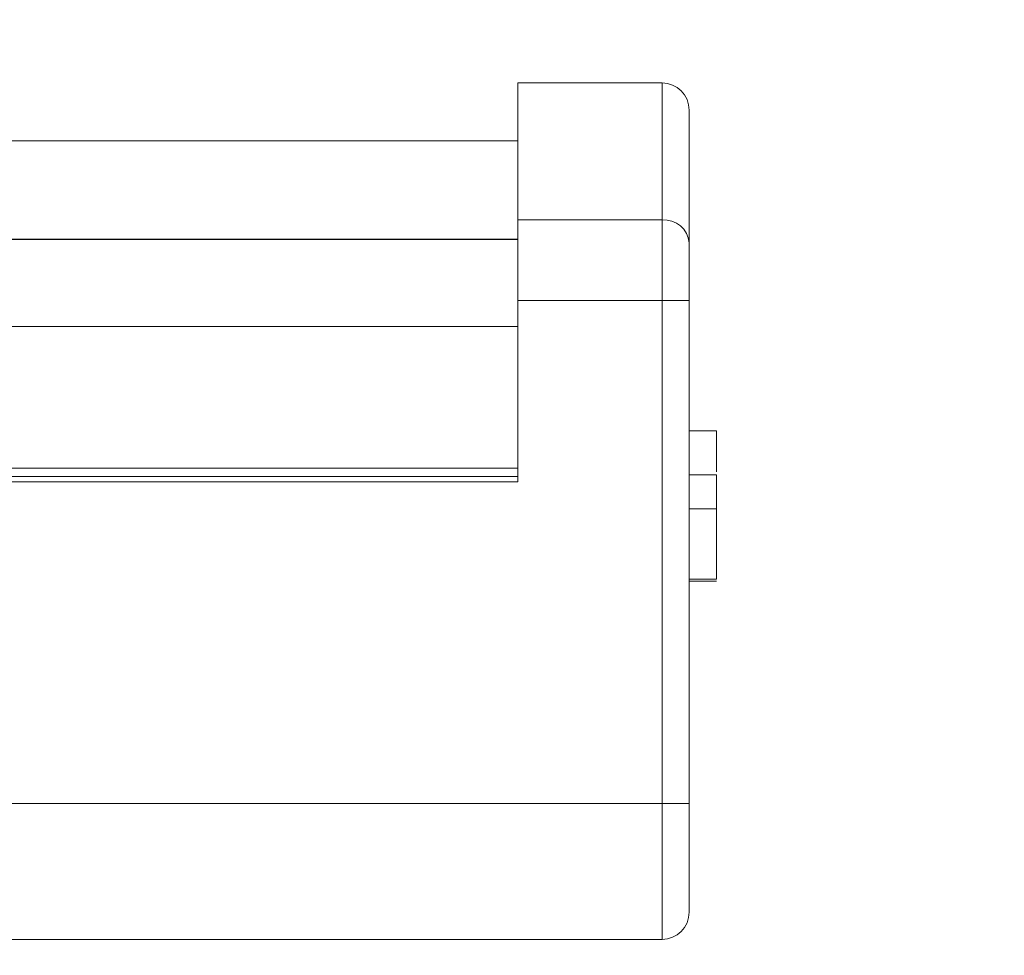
# Model space of a CAD drawing. Header units: inches. Extents: x 0.54 to 10.46, y 0.74 to 7.76.
# Tile 28 of 52: x 6.46 to 7.1, y 5.14 to 5.74. Entities that reach past the tile are written whole.
import ezdxf

# ---------------------------------------------------------------- set-up
doc = ezdxf.new("R2010")
doc.units = ezdxf.units.IN
doc.header["$MEASUREMENT"] = 0
doc.layers.add('BG', color=7, linetype='Continuous')
doc.layers.add('MCG-INT-4FT', color=7, linetype='Continuous')

# ---------------------------------------------------------------- blocks, each defined once
blk = doc.blocks.new('block 2')
at = {"layer": 'BG', "true_color": 0xffffff}
h = blk.add_hatch(color=7, dxfattribs=at)
h.dxf.hatch_style = 2
edge = h.paths.add_edge_path()
edge.add_spline(control_points=[(10.29599, 0.90612), (10.29599, 0.90612), (0.87112, 0.90612), (0.87112, 0.90612), (0.87016, 0.90612), (0.86938, 0.90689), (0.86938, 0.90785), (0.86938, 0.90785), (0.86938, 7.59215), (0.86938, 7.59215), (0.86938, 7.59311), (0.87016, 7.59389), (0.87112, 7.59389), (0.87112, 7.59389), (10.29599, 7.59389), (10.29599, 7.59389), (10.29696, 7.59389), (10.29773, 7.59311), (10.29773, 7.59215), (10.29773, 7.59215), (10.29773, 0.90785), (10.29773, 0.90785), (10.29773, 0.90689), (10.29696, 0.90612), (10.29599, 0.90612)], knot_values=[0, 0, 0, 0, 1, 1, 1, 2, 2, 2, 3, 3, 3, 4, 4, 4, 5, 5, 5, 6, 6, 6, 7, 7, 7, 8, 8, 8, 8], degree=3, periodic=1)
h.paths.add_polyline_path([(0.87286, 0.90959), (10.29426, 0.90959), (10.29426, 7.59042), (0.87286, 7.59042)])
at = {"layer": 'BG', "lineweight": 0}
blk.add_open_spline([(10.29599, 0.90612), (10.29599, 0.90612), (0.87112, 0.90612), (0.87112, 0.90612), (0.87016, 0.90612), (0.86938, 0.90689), (0.86938, 0.90785), (0.86938, 0.90785), (0.86938, 7.59215), (0.86938, 7.59215), (0.86938, 7.59311), (0.87016, 7.59389), (0.87112, 7.59389), (0.87112, 7.59389), (10.29599, 7.59389), (10.29599, 7.59389), (10.29696, 7.59389), (10.29773, 7.59311), (10.29773, 7.59215), (10.29773, 7.59215), (10.29773, 0.90785), (10.29773, 0.90785), (10.29773, 0.90689), (10.29696, 0.90612), (10.29599, 0.90612)], degree=3, knots=[0, 0, 0, 0, 1, 1, 1, 2, 2, 2, 3, 3, 3, 4, 4, 4, 5, 5, 5, 6, 6, 6, 7, 7, 7, 8, 8, 8, 8], dxfattribs=at)
blk = doc.blocks.new('block 62')
at = {"layer": 'BG', "true_color": 0xffffff}
h = blk.add_hatch(color=7, dxfattribs=at)
h.dxf.hatch_style = 2
edge = h.paths.add_edge_path()
edge.add_spline(control_points=[(10.46309, 0.739), (10.46309, 0.739), (0.53691, 0.739), (0.53691, 0.739), (0.53595, 0.739), (0.53517, 0.73978), (0.53517, 0.74074), (0.53517, 0.74074), (0.53517, 7.75926), (0.53517, 7.75926), (0.53517, 7.76022), (0.53595, 7.761), (0.53691, 7.761), (0.53691, 7.761), (10.46309, 7.761), (10.46309, 7.761), (10.46406, 7.761), (10.46483, 7.76022), (10.46483, 7.75926), (10.46483, 7.75926), (10.46483, 0.74074), (10.46483, 0.74074), (10.46483, 0.73978), (10.46406, 0.739), (10.46309, 0.739)], knot_values=[0, 0, 0, 0, 1, 1, 1, 2, 2, 2, 3, 3, 3, 4, 4, 4, 5, 5, 5, 6, 6, 6, 7, 7, 7, 8, 8, 8, 8], degree=3, periodic=1)
h.paths.add_polyline_path([(0.53864, 0.74248), (10.46136, 0.74248), (10.46136, 7.75752), (0.53864, 7.75752)])
at = {"layer": 'BG', "lineweight": 0}
blk.add_open_spline([(10.46309, 0.739), (10.46309, 0.739), (0.53691, 0.739), (0.53691, 0.739), (0.53595, 0.739), (0.53517, 0.73978), (0.53517, 0.74074), (0.53517, 0.74074), (0.53517, 7.75926), (0.53517, 7.75926), (0.53517, 7.76022), (0.53595, 7.761), (0.53691, 7.761), (0.53691, 7.761), (10.46309, 7.761), (10.46309, 7.761), (10.46406, 7.761), (10.46483, 7.76022), (10.46483, 7.75926), (10.46483, 7.75926), (10.46483, 0.74074), (10.46483, 0.74074), (10.46483, 0.73978), (10.46406, 0.739), (10.46309, 0.739)], degree=3, knots=[0, 0, 0, 0, 1, 1, 1, 2, 2, 2, 3, 3, 3, 4, 4, 4, 5, 5, 5, 6, 6, 6, 7, 7, 7, 8, 8, 8, 8], dxfattribs=at)
blk = doc.blocks.new('block 452')
at = {"layer": 'MCG-INT-4FT', "color": 7, "lineweight": 5, "true_color": 0xffffff}
blk.add_lwpolyline([(6.78378, 5.66552), (1.64163, 5.66552)], dxfattribs=at)
blk = doc.blocks.new('block 472')
at = {"layer": 'MCG-INT-4FT', "color": 7, "lineweight": 5, "true_color": 0xffffff}
blk.add_open_spline([(6.89397, 5.68529), (6.89397, 5.69494), (6.88614, 5.70278), (6.87648, 5.70278)], degree=3, dxfattribs=at)
blk = doc.blocks.new('block 473')
at = {"layer": 'MCG-INT-4FT', "color": 7, "lineweight": 5, "true_color": 0xffffff}
blk.add_lwpolyline([(6.87648, 5.70278), (6.78378, 5.70278)], dxfattribs=at)
blk = doc.blocks.new('block 478')
at = {"layer": 'MCG-INT-4FT', "color": 7, "lineweight": 5, "true_color": 0xffffff}
blk.add_lwpolyline([(6.78378, 5.60225), (1.64163, 5.60225)], dxfattribs=at)
blk = doc.blocks.new('block 786')
at = {"layer": 'MCG-INT-4FT', "color": 7, "lineweight": 5, "true_color": 0xffffff}
blk.add_lwpolyline([(6.89397, 5.59984), (6.89397, 5.56277)], dxfattribs=at)
blk = doc.blocks.new('block 787')
at = {"layer": 'MCG-INT-4FT', "color": 7, "lineweight": 5, "true_color": 0xffffff}
blk.add_lwpolyline([(6.89397, 5.56277), (6.87648, 5.56277)], dxfattribs=at)
blk = doc.blocks.new('block 788')
at = {"layer": 'MCG-INT-4FT', "color": 7, "lineweight": 5, "true_color": 0xffffff}
blk.add_lwpolyline([(6.87648, 5.56277), (6.87648, 5.61467)], dxfattribs=at)
blk = doc.blocks.new('block 789')
at = {"layer": 'MCG-INT-4FT', "color": 7, "lineweight": 5, "true_color": 0xffffff}
blk.add_open_spline([(6.89397, 5.59984), (6.89318, 5.60873), (6.88538, 5.61534), (6.87648, 5.61467)], degree=3, dxfattribs=at)
blk = doc.blocks.new('block 790')
at = {"layer": 'MCG-INT-4FT', "color": 7, "lineweight": 5, "true_color": 0xffffff}
blk.add_lwpolyline([(6.89397, 5.56277), (6.89397, 5.23928)], dxfattribs=at)
blk = doc.blocks.new('block 791')
at = {"layer": 'MCG-INT-4FT', "color": 7, "lineweight": 5, "true_color": 0xffffff}
blk.add_lwpolyline([(6.87648, 5.23928), (6.89397, 5.23928)], dxfattribs=at)
blk = doc.blocks.new('block 792')
at = {"layer": 'MCG-INT-4FT', "color": 7, "lineweight": 5, "true_color": 0xffffff}
blk.add_lwpolyline([(6.87648, 5.23928), (6.87648, 5.56277)], dxfattribs=at)
blk = doc.blocks.new('block 793')
at = {"layer": 'MCG-INT-4FT', "color": 7, "lineweight": 5, "true_color": 0xffffff}
blk.add_open_spline([(6.87648, 5.15183), (6.88614, 5.15183), (6.89397, 5.15966), (6.89397, 5.16932)], degree=3, dxfattribs=at)
blk = doc.blocks.new('block 794')
at = {"layer": 'MCG-INT-4FT', "color": 7, "lineweight": 5, "true_color": 0xffffff}
blk.add_lwpolyline([(6.87648, 5.23928), (6.87648, 5.15183)], dxfattribs=at)
blk = doc.blocks.new('block 795')
at = {"layer": 'MCG-INT-4FT', "color": 7, "lineweight": 5, "true_color": 0xffffff}
blk.add_lwpolyline([(6.89397, 5.23928), (6.89397, 5.16932)], dxfattribs=at)
blk = doc.blocks.new('block 796')
at = {"layer": 'MCG-INT-4FT', "color": 7, "lineweight": 5, "true_color": 0xffffff}
blk.add_lwpolyline([(6.78378, 5.61467), (6.87648, 5.61467)], dxfattribs=at)
blk = doc.blocks.new('block 797')
at = {"layer": 'MCG-INT-4FT', "color": 7, "lineweight": 5, "true_color": 0xffffff}
blk.add_lwpolyline([(6.87648, 5.56277), (6.78378, 5.56277)], dxfattribs=at)
blk = doc.blocks.new('block 798')
at = {"layer": 'MCG-INT-4FT', "color": 7, "lineweight": 5, "true_color": 0xffffff}
blk.add_lwpolyline([(6.78378, 5.56277), (6.78378, 5.61467)], dxfattribs=at)
blk = doc.blocks.new('block 800')
at = {"layer": 'MCG-INT-4FT', "color": 7, "lineweight": 5, "true_color": 0xffffff}
blk.add_lwpolyline([(6.00197, 5.44613), (6.78378, 5.44613)], dxfattribs=at)
blk = doc.blocks.new('block 801')
at = {"layer": 'MCG-INT-4FT', "color": 7, "lineweight": 5, "true_color": 0xffffff}
blk.add_lwpolyline([(6.19436, 5.23928), (6.87648, 5.23928)], dxfattribs=at)
blk = doc.blocks.new('block 803')
at = {"layer": 'MCG-INT-4FT', "color": 7, "lineweight": 5, "true_color": 0xffffff}
blk.add_lwpolyline([(6.78378, 5.44613), (6.78378, 5.56277)], dxfattribs=at)
blk = doc.blocks.new('block 804')
at = {"layer": 'MCG-INT-4FT', "color": 7, "lineweight": 5, "true_color": 0xffffff}
blk.add_lwpolyline([(6.87648, 5.15183), (6.19436, 5.15183)], dxfattribs=at)
blk = doc.blocks.new('block 811')
at = {"layer": 'MCG-INT-4FT', "color": 7, "lineweight": 5, "true_color": 0xffffff}
blk.add_lwpolyline([(6.89397, 5.68529), (6.89397, 5.59984)], dxfattribs=at)
blk = doc.blocks.new('block 812')
at = {"layer": 'MCG-INT-4FT', "color": 7, "lineweight": 5, "true_color": 0xffffff}
blk.add_lwpolyline([(6.78378, 5.70278), (6.78378, 5.61467)], dxfattribs=at)
blk = doc.blocks.new('block 813')
at = {"layer": 'MCG-INT-4FT', "color": 7, "lineweight": 5, "true_color": 0xffffff}
blk.add_lwpolyline([(6.91146, 5.45062), (6.89397, 5.45062)], dxfattribs=at)
blk = doc.blocks.new('block 814')
at = {"layer": 'MCG-INT-4FT', "color": 7, "lineweight": 5, "true_color": 0xffffff}
blk.add_open_spline([(6.91146, 5.42873), (6.91146, 5.43207), (6.91146, 5.43542), (6.91146, 5.4384), (6.91146, 5.44138), (6.91146, 5.444), (6.91146, 5.44602), (6.91146, 5.44761), (6.91146, 5.44883), (6.91146, 5.44954), (6.91146, 5.45024), (6.91146, 5.45043), (6.91146, 5.45062)], degree=3, knots=[0, 0, 0, 0, 1, 1, 1, 2, 2, 2, 3, 3, 3, 4, 4, 4, 4], dxfattribs=at)
blk = doc.blocks.new('block 815')
at = {"layer": 'MCG-INT-4FT', "color": 7, "lineweight": 5, "true_color": 0xffffff}
blk.add_lwpolyline([(6.91146, 5.42873), (6.89397, 5.42873)], dxfattribs=at)
blk = doc.blocks.new('block 816')
at = {"layer": 'MCG-INT-4FT', "color": 7, "lineweight": 5, "true_color": 0xffffff}
blk.add_lwpolyline([(6.91146, 5.38353), (6.89397, 5.38353)], dxfattribs=at)
blk = doc.blocks.new('block 817')
at = {"layer": 'MCG-INT-4FT', "color": 7, "lineweight": 5, "true_color": 0xffffff}
blk.add_lwpolyline([(6.91146, 5.38353), (6.91146, 5.42873)], dxfattribs=at)
blk = doc.blocks.new('block 818')
at = {"layer": 'MCG-INT-4FT', "color": 7, "lineweight": 5, "true_color": 0xffffff}
blk.add_lwpolyline([(6.91146, 5.38227), (6.89397, 5.38227)], dxfattribs=at)
blk = doc.blocks.new('block 819')
at = {"layer": 'MCG-INT-4FT', "color": 7, "lineweight": 5, "true_color": 0xffffff}
blk.add_lwpolyline([(6.91146, 5.47908), (6.89397, 5.47908)], dxfattribs=at)
blk = doc.blocks.new('block 820')
at = {"layer": 'MCG-INT-4FT', "color": 7, "lineweight": 5, "true_color": 0xffffff}
blk.add_lwpolyline([(6.91146, 5.45265), (6.91146, 5.47908)], dxfattribs=at)
blk = doc.blocks.new('block 866')
at = {"layer": 'MCG-INT-4FT', "color": 7, "lineweight": 5, "true_color": 0xffffff}
blk.add_lwpolyline([(6.78378, 5.44963), (4.73831, 5.44963)], dxfattribs=at)
blk = doc.blocks.new('block 873')
at = {"layer": 'MCG-INT-4FT', "color": 8, "lineweight": 5, "true_color": 0x808080}
blk.add_lwpolyline([(6.87648, 5.61467), (6.87648, 5.70278)], dxfattribs=at)
blk = doc.blocks.new('block 880')
at = {"layer": 'MCG-INT-4FT', "color": 8, "lineweight": 5, "true_color": 0x808080}
blk.add_lwpolyline([(6.78378, 5.5462), (1.64163, 5.5462)], dxfattribs=at)
blk = doc.blocks.new('block 881')
at = {"layer": 'MCG-INT-4FT', "color": 8, "lineweight": 5, "true_color": 0x808080}
blk.add_lwpolyline([(6.78378, 5.60204), (1.64163, 5.60204)], dxfattribs=at)
blk = doc.blocks.new('block 884')
at = {"layer": 'MCG-INT-4FT', "color": 8, "lineweight": 5, "true_color": 0x808080}
blk.add_lwpolyline([(4.73831, 5.45488), (6.78378, 5.45488)], dxfattribs=at)

msp = doc.modelspace()

# ---------------------------------------------------------------- block references
at = {"layer": 'BG'}
for name in ['block 62', 'block 2']:
    msp.add_blockref(name, (0, 0), dxfattribs=at)
at = {"layer": 'MCG-INT-4FT'}
for name in ['block 473', 'block 812', 'block 472', 'block 873', 'block 811', 'block 452', 'block 796', 'block 798', 'block 789', 'block 788', 'block 478', 'block 881', 'block 786', 'block 797', 'block 803', 'block 787', 'block 792', 'block 790', 'block 880', 'block 819', 'block 820', 'block 884', 'block 866', 'block 813', 'block 814', 'block 800', 'block 815', 'block 817', 'block 816', 'block 818', 'block 801', 'block 791', 'block 794', 'block 795', 'block 793', 'block 804']:
    msp.add_blockref(name, (0, 0), dxfattribs=at)

doc.saveas('drawing.dxf')
